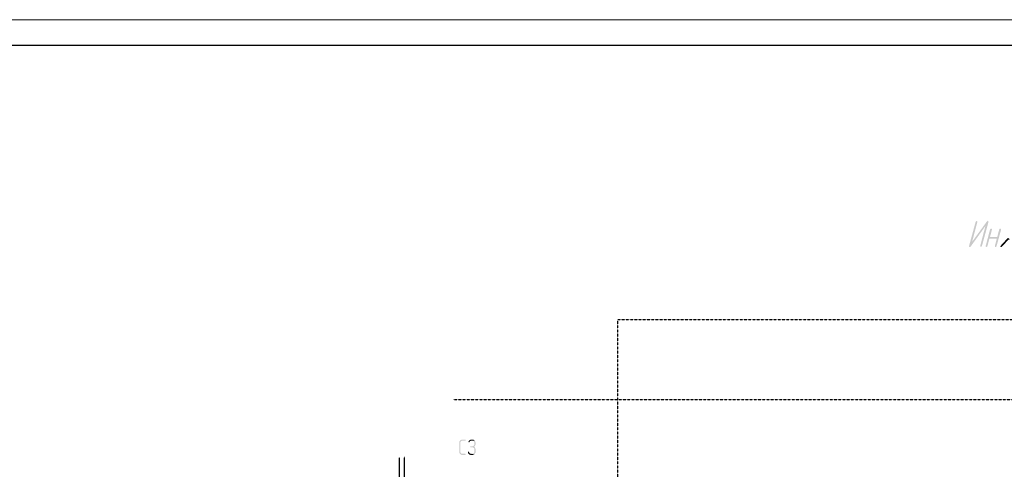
# Model space of a CAD drawing. Header units: millimetres. Extents: x -93479 to 1057970, y -66333 to 172656.
# Tile 118 of 256: x 200107 to 219229, y 52328 to 61056. Entities that reach past the tile are written whole.
import ezdxf

# ---------------------------------------------------------------- set-up
doc = ezdxf.new("R2010")
doc.units = ezdxf.units.MM
doc.linetypes.add('01 Штриховая _4 мм_', pattern=[6, 3.5, -2.5])
for name, color, linetype in [('PDF _Геометрия', 7, 'Continuous'), ('PDF _Сплошная заливка', 7, 'Continuous'), ('ТОЛСТЫЕ_ОСНОВНЫЕ', 6, 'Continuous')]:
    doc.layers.add(name, color=color, linetype=linetype)
doc.layers.add('ТОНКИЕ', color=7, linetype='Continuous', lineweight=9)

# ---------------------------------------------------------------- blocks, each defined once
blk = doc.blocks.new('*U1959')
at = {"layer": 'ТОЛСТЫЕ_ОСНОВНЫЕ', "color": 7}
blk.add_lwpolyline([(20, 5), (1256, 5), (1256, 589), (20, 589)], close=True, dxfattribs=at)
at = {"layer": 'ТОНКИЕ', "color": 7}
blk.add_lwpolyline([(0, 0), (1261, 0), (1261, 594), (0, 594)], close=True, dxfattribs=at)
blk = doc.blocks.new('геология3')
at = {"layer": 'PDF _Сплошная заливка', "transparency": 33554559}
for color, points in [(256, [(63.2444, -7.6598), (63.2394, -7.6632), (63.2361, -7.6665), (63.1244, -7.8198), (63.1011, -7.8515), (63.1011, -7.8582), (63.1061, -7.8598), (63.1111, -7.8582), (63.1144, -7.8548), (63.2261, -7.6998), (63.2494, -7.6682), (63.2494, -7.6632)]), (256, [(63.1594, -7.6615), (63.1544, -7.6632), (63.1511, -7.6682), (63.1011, -7.8515), (63.1244, -7.8198), (63.1644, -7.6682), (63.1644, -7.6632)]), (256, [(63.2494, -7.6682), (63.2261, -7.6998), (63.1861, -7.8515), (63.1861, -7.8565), (63.1911, -7.8582), (63.1961, -7.8565), (63.1994, -7.8515)]), (256, [(63.2694, -7.7198), (63.2644, -7.7215), (63.2611, -7.7265), (63.2278, -7.8532), (63.2278, -7.8582), (63.2328, -7.8598), (63.2378, -7.8582), (63.2411, -7.8548), (63.2411, -7.8532), (63.2561, -7.7965), (63.3128, -7.7965), (63.2611, -7.7832), (63.2761, -7.7265), (63.2744, -7.7215)]), (256, [(63.3411, -7.7198), (63.3344, -7.7215), (63.3311, -7.7265), (63.3161, -7.7832), (63.2611, -7.7832), (63.3128, -7.7965), (63.2978, -7.8532), (63.2994, -7.8582), (63.3028, -7.8598), (63.3078, -7.8582), (63.3111, -7.8548), (63.3111, -7.8532), (63.3461, -7.7265), (63.3461, -7.7215), (63.3444, -7.7215)]), (256, [(63.3978, -7.7898), (63.3428, -7.8498), (63.3394, -7.8532), (63.3411, -7.8582), (63.3461, -7.8598), (63.3511, -7.8582), (63.3528, -7.8565), (63.4028, -7.8032), (63.4161, -7.8015)]), (7, [(59.2511, -9.3315), (59.2228, -9.3315), (59.2194, -9.3332), (59.2178, -9.3348), (59.2144, -9.3365), (59.2111, -9.3382), (59.2094, -9.3415), (59.2078, -9.3432), (59.2061, -9.3465), (59.2061, -9.3498), (59.2044, -9.3532), (59.2044, -9.4265), (59.2061, -9.4298), (59.2061, -9.4332), (59.2078, -9.4365), (59.2094, -9.4382), (59.2111, -9.4415), (59.2144, -9.4432), (59.2178, -9.4448), (59.2194, -9.4465), (59.2228, -9.4482), (59.2511, -9.4482), (59.2528, -9.4465), (59.2544, -9.4465), (59.2544, -9.4415), (59.2511, -9.4398), (59.2261, -9.4398), (59.2228, -9.4382), (59.2194, -9.4365), (59.2178, -9.4348), (59.2161, -9.4315), (59.2144, -9.4298), (59.2128, -9.4265), (59.2128, -9.3532), (59.2144, -9.3498), (59.2161, -9.3465), (59.2178, -9.3432), (59.2211, -9.3415), (59.2228, -9.3398), (59.2511, -9.3398), (59.2544, -9.3382), (59.2544, -9.3315)]), (7, [(59.3044, -9.3315), (59.2911, -9.3315), (59.2878, -9.3332), (59.2861, -9.3348), (59.2844, -9.3348), (59.2828, -9.3365), (59.2794, -9.3398), (59.2778, -9.3415), (59.2761, -9.3448), (59.2761, -9.3465), (59.2744, -9.3482), (59.2761, -9.3498), (59.2794, -9.3515), (59.2828, -9.3498), (59.2844, -9.3465), (59.2878, -9.3432), (59.2894, -9.3415), (59.2928, -9.3398), (59.3044, -9.3398), (59.3228, -9.3382), (59.3194, -9.3365), (59.3161, -9.3332), (59.3144, -9.3332), (59.3111, -9.3315), (59.3078, -9.3315)]), (7, [(59.3228, -9.3382), (59.3044, -9.3398), (59.3111, -9.3398), (59.3144, -9.3415), (59.3161, -9.3448), (59.3178, -9.3465), (59.3194, -9.3498), (59.3211, -9.3532), (59.3211, -9.3682), (59.3194, -9.3715), (59.3178, -9.3732), (59.3161, -9.3765), (59.3128, -9.3782), (59.3111, -9.3798), (59.3078, -9.3815), (59.2911, -9.3815), (59.2894, -9.3832), (59.2878, -9.3848), (59.2878, -9.3882), (59.2911, -9.3898), (59.3078, -9.3898), (59.3111, -9.3915), (59.3144, -9.3915), (59.3161, -9.3948), (59.3178, -9.3965), (59.3194, -9.3998), (59.3211, -9.4032), (59.3211, -9.4265), (59.3194, -9.4298), (59.3178, -9.4332), (59.3161, -9.4348), (59.3128, -9.4365), (59.3111, -9.4382), (59.3078, -9.4398), (59.2961, -9.4398), (59.3228, -9.4415), (59.3244, -9.4382), (59.3261, -9.4348), (59.3278, -9.4332), (59.3294, -9.4298), (59.3294, -9.4032), (59.3278, -9.3998), (59.3278, -9.3965), (59.3261, -9.3948), (59.3244, -9.3915), (59.3228, -9.3882), (59.3194, -9.3865), (59.3178, -9.3848), (59.3211, -9.3832), (59.3228, -9.3815), (59.3244, -9.3782), (59.3261, -9.3765), (59.3278, -9.3732), (59.3294, -9.3698), (59.3294, -9.3532), (59.3278, -9.3498), (59.3278, -9.3465), (59.3261, -9.3432), (59.3244, -9.3398)]), (7, [(59.2761, -9.4232), (59.2728, -9.4232), (59.2711, -9.4265), (59.2711, -9.4282), (59.2728, -9.4315), (59.2728, -9.4348), (59.2744, -9.4365), (59.2761, -9.4382), (59.2794, -9.4415), (59.2828, -9.4448), (59.2861, -9.4465), (59.2878, -9.4465), (59.2911, -9.4482), (59.3078, -9.4482), (59.3111, -9.4465), (59.3144, -9.4465), (59.3161, -9.4448), (59.3194, -9.4432), (59.3228, -9.4415), (59.2961, -9.4398), (59.2928, -9.4398), (59.2894, -9.4382), (59.2861, -9.4365), (59.2844, -9.4365), (59.2828, -9.4332), (59.2811, -9.4298), (59.2794, -9.4282), (59.2794, -9.4265), (59.2778, -9.4232)])]:
    blk.add_hatch(color=color, dxfattribs=at).paths.add_polyline_path(points)
at = {"layer": 'PDF _Геометрия', "color": 7, "lineweight": 25}
for points in [[(58.7444, -9.4665), (58.7461, -9.4665)], [(58.7444, -9.4715), (58.7444, -14.5115), (58.7461, -14.5115)], [(58.7844, -9.4665), (58.7861, -9.4665)], [(58.7844, -9.4715), (58.7844, -14.5115), (58.7861, -14.5115)]]:
    blk.add_lwpolyline(points, dxfattribs=at)

msp = doc.modelspace()

# ---------------------------------------------------------------- linework, layer by layer
at = {"layer": 'PDF _Геометрия', "color": 7, "linetype": '01 Штриховая _4 мм_', "lineweight": 25}
msp.add_line((208524.2, 53683.4), (239108.7, 53683.4), dxfattribs=at)
msp.add_lwpolyline([(211726.3, 55233.6), (237905.8, 55233.6), (237905.8, 49983.4), (211726.3, 49983.4)], close=True, dxfattribs=at)

# ---------------------------------------------------------------- block references
at = {"color": 7}
for name, p, xscale, yscale, zscale in [('*U1959', (122059.1, 1655.9), 100, 100, 100), ('геология3', (58186.8, 76618), 2541.29606099, 2541.29606099, 2541.29606099)]:
    msp.add_blockref(name, p, dxfattribs=dict(at, xscale=xscale, yscale=yscale, zscale=zscale))

doc.saveas('drawing.dxf')
